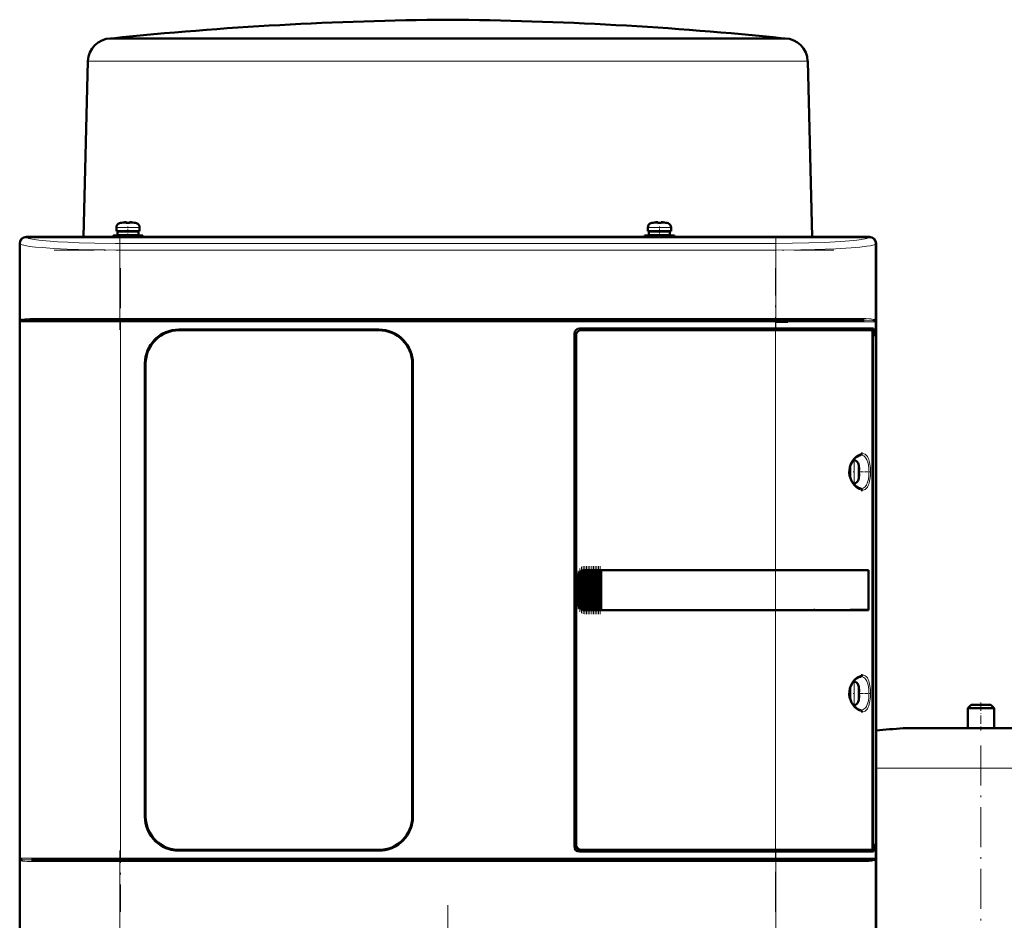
# Model space of a CAD drawing. Extents: x -1861 to 2179, y -1874 to 646.
# Tile 56 of 73: x -297 to -1, y 375 to 646. Entities that reach past the tile are written whole.
import ezdxf

# ---------------------------------------------------------------- set-up
doc = ezdxf.new("R2010")
doc.units = 0
doc.linetypes.add('DASHDOT', pattern=[18.5, 12, -3, 0.5, -3])

msp = doc.modelspace()

# ---------------------------------------------------------------- linework, layer by layer
at = {"color": 7, "lineweight": 50}
for p, q in [((-269.44, 640.15), (-269.65, 640.14)), ((-269.19, 640.17), (-269.44, 640.15)), ((-269.19, 640.17), (-168.44, 640.17)), ((-269.19, 640.14), (-250.8, 640.14)), ((-250.8, 640.14), (-243.16, 640.14)), ((-243.16, 640.14), (-180, 640.14)), ((-168.44, 640.17), (-120.14, 640.17)), ((-156.89, 640.14), (-86.08, 640.14)), ((-120.14, 640.17), (-67.7, 640.17)), ((-86.08, 640.14), (-80.82, 640.14)), ((-80.82, 640.14), (-67.69, 640.14)), ((-67.7, 640.17), (-67.45, 640.15)), ((-67.45, 640.15), (-67.24, 640.14)), ((-276.44, 633.33), (-277.82, 580.55)), ((-60.45, 633.33), (-59.07, 580.55)), ((-267.93, 582.28), (-267.93, 583.41)), ((-267.93, 582.28), (-264.43, 582.28)), ((-264.43, 582.18), (-267.58, 582.18)), ((-267.58, 582.18), (-267.58, 581.08)), ((-266.43, 582.18), (-266.43, 582.28)), ((-266.35, 584.8), (-266.36, 584.82)), ((-265.37, 584.96), (-265.2, 584.98)), ((-264.93, 584.96), (-264.93, 584.8)), ((-260.93, 582.28), (-264.43, 582.28)), ((-264.43, 582.18), (-261.28, 582.18)), ((-263.93, 584.96), (-263.93, 584.8)), ((-262.5, 584.82), (-262.51, 584.8)), ((-262.43, 582.18), (-262.43, 582.28)), ((-261.28, 582.18), (-261.28, 581.08)), ((-260.93, 583.41), (-260.93, 582.28)), ((-108.43, 583.41), (-108.43, 582.28)), ((-108.43, 582.28), (-104.93, 582.28)), ((-108.08, 582.18), (-104.93, 582.18)), ((-108.08, 581.08), (-108.08, 582.18)), ((-106.93, 582.28), (-106.93, 582.18)), ((-106.86, 584.82), (-106.85, 584.8)), ((-105.43, 584.96), (-105.43, 584.8)), ((-104.93, 582.28), (-101.43, 582.28)), ((-101.78, 582.18), (-104.93, 582.18)), ((-104.43, 584.96), (-104.43, 584.8)), ((-103.01, 584.8), (-103, 584.82)), ((-102.93, 582.28), (-102.93, 582.18)), ((-101.78, 581.08), (-101.78, 582.18)), ((-101.43, 582.28), (-101.43, 583.41)), ((-294.93, 580.55), (-289.14, 580.55)), ((-41.96, 580.52), (-294.91, 580.52)), ((-289.14, 580.55), (-289.13, 580.52)), ((-289.14, 580.54), (-284.73, 580.54)), ((-284.74, 580.52), (-284.73, 580.55)), ((-284.73, 580.55), (-165.14, 580.55)), ((-264.43, 580.98), (-268.93, 580.98)), ((-268.93, 580.55), (-268.93, 580.98)), ((-264.43, 581.08), (-267.58, 581.08)), ((-266.43, 580.98), (-266.43, 581.08)), ((-264.43, 581.08), (-261.28, 581.08)), ((-264.43, 580.98), (-259.93, 580.98)), ((-262.43, 580.98), (-262.43, 581.08)), ((-259.93, 580.98), (-259.93, 580.55)), ((-165.14, 580.55), (-165.13, 580.52)), ((-165.14, 580.54), (-160.73, 580.54)), ((-160.74, 580.52), (-160.73, 580.55)), ((-160.73, 580.55), (-52.14, 580.55)), ((-109.43, 580.98), (-104.93, 580.98)), ((-109.43, 580.98), (-109.43, 580.55)), ((-104.93, 581.08), (-108.08, 581.08)), ((-106.93, 581.08), (-106.93, 580.98)), ((-101.78, 581.08), (-104.93, 581.08)), ((-100.43, 580.98), (-104.93, 580.98)), ((-102.93, 581.08), (-102.93, 580.98)), ((-100.43, 580.55), (-100.43, 580.98)), ((-52.14, 580.55), (-52.13, 580.52)), ((-52.14, 580.54), (-47.73, 580.54)), ((-47.74, 580.52), (-47.73, 580.55)), ((-47.73, 580.55), (-41.93, 580.55)), ((-296.93, 570.75), (-296.93, 578.55)), ((-296.91, 578.53), (-296.91, 370.57)), ((-39.96, 370.57), (-39.96, 578.53)), ((-39.93, 578.55), (-39.93, 570.75)), ((-296.93, 566.35), (-296.93, 570.75)), ((-296.91, 570.75), (-296.93, 570.75)), ((-39.93, 570.75), (-39.96, 570.75)), ((-39.94, 570.75), (-39.94, 566.35)), ((-296.93, 478.75), (-296.93, 566.35)), ((-296.93, 566.35), (-296.91, 566.35)), ((-39.96, 566.35), (-39.93, 566.35)), ((-39.93, 566.35), (-39.93, 478.75)), ((-266.72, 555.55), (-293.39, 555.55)), ((-70.15, 555.55), (-266.72, 555.55)), ((-50.05, 555.55), (-70.15, 555.55)), ((-43.47, 555.55), (-50.05, 555.55)), ((-40.38, 555.55), (-40.32, 555.53)), ((-249.13, 552.75), (-189.13, 552.75)), ((-128.93, 553.05), (-70.15, 553.05)), ((-40.66, 553.05), (-70.15, 553.05)), ((-69.97, 555.05), (-66.43, 555.05)), ((-40.96, 553.05), (-40.96, 552.55)), ((-40.66, 550.75), (-40.66, 553.05)), ((-40.27, 555.27), (-40.32, 555.3)), ((-40.27, 555.26), (-40.31, 555.29)), ((-189.13, 552.55), (-249.13, 552.55)), ((-130.43, 397.55), (-130.43, 551.55)), ((-129.93, 551.05), (-129.93, 398.05)), ((-70.15, 552.55), (-128.44, 552.55)), ((-70.15, 552.55), (-41.22, 552.55)), ((-40.96, 552.55), (-41.21, 552.55)), ((-40.96, 552.55), (-41.14, 552.5)), ((-40.98, 397.52), (-40.98, 551.58)), ((-40.98, 550.75), (-40.66, 550.75)), ((-40.98, 550.71), (-40.86, 550.71)), ((-40.66, 550.75), (-40.86, 550.71)), ((-40.86, 550.71), (-40.86, 398.38)), ((-259.33, 406.55), (-259.33, 542.55)), ((-259.13, 542.55), (-259.13, 406.55)), ((-179.13, 406.55), (-179.13, 542.55)), ((-178.93, 542.55), (-178.93, 406.55)), ((-47.77, 510.05), (-47.77, 511.51)), ((-47.67, 510.05), (-47.67, 511.84)), ((-46.75, 513.55), (-46.54, 513.55)), ((-45.14, 511.97), (-45.12, 511.98)), ((-47.77, 510.05), (-47.77, 508.59)), ((-47.67, 510.05), (-47.67, 508.26)), ((-44.99, 510.55), (-45.14, 510.55)), ((-44.99, 509.55), (-45.14, 509.55)), ((-46.54, 506.55), (-46.75, 506.55)), ((-45.12, 508.12), (-45.14, 508.13)), ((-296.93, 474.35), (-296.93, 478.75)), ((-296.91, 478.75), (-296.93, 478.75)), ((-129.06, 469.46), (-129.06, 479.64)), ((-128.92, 479.81), (-128.77, 479.98)), ((-128.55, 468.92), (-128.55, 480.17)), ((-128.41, 480.25), (-128.26, 480.34)), ((-128.04, 468.66), (-128.04, 480.44)), ((-127.9, 480.48), (-127.75, 480.51)), ((-127.53, 480.54), (-127.39, 480.55)), ((-127.53, 468.55), (-127.53, 480.54)), ((-127.36, 480.55), (-127.43, 480.55)), ((-127.36, 480.55), (-127.39, 480.55)), ((-127.36, 480.55), (-127.24, 480.55)), ((-127.02, 480.55), (-127.24, 480.55)), ((-127.02, 468.55), (-127.02, 480.55)), ((-126.88, 480.55), (-127.02, 480.55)), ((-126.88, 480.55), (-126.81, 480.55)), ((-126.81, 480.55), (-126.73, 480.55)), ((-126.51, 480.55), (-126.73, 480.55)), ((-126.51, 468.55), (-126.51, 480.55)), ((-126.37, 480.55), (-126.51, 480.55)), ((-126.37, 480.55), (-126.3, 480.55)), ((-126.3, 480.55), (-126.22, 480.55)), ((-126, 480.55), (-126.22, 480.55)), ((-126, 468.55), (-126, 480.55)), ((-125.86, 480.55), (-126, 480.55)), ((-125.86, 480.55), (-125.79, 480.55)), ((-125.79, 480.55), (-125.71, 480.55)), ((-125.49, 480.55), (-125.71, 480.55)), ((-125.49, 468.55), (-125.49, 480.55)), ((-125.35, 480.55), (-125.49, 480.55)), ((-125.35, 480.55), (-125.28, 480.55)), ((-125.28, 480.55), (-125.2, 480.55)), ((-124.98, 480.55), (-125.2, 480.55)), ((-124.98, 468.55), (-124.98, 480.55)), ((-124.84, 480.55), (-124.98, 480.55)), ((-124.84, 480.55), (-124.77, 480.55)), ((-124.77, 480.55), (-124.69, 480.55)), ((-124.47, 480.55), (-124.69, 480.55)), ((-124.47, 468.55), (-124.47, 480.55)), ((-124.33, 480.55), (-124.47, 480.55)), ((-124.33, 480.55), (-124.26, 480.55)), ((-124.26, 480.55), (-124.18, 480.55)), ((-123.96, 480.55), (-124.18, 480.55)), ((-123.96, 468.55), (-123.96, 480.55)), ((-123.82, 480.55), (-123.96, 480.55)), ((-123.82, 480.55), (-123.75, 480.55)), ((-123.75, 480.55), (-123.67, 480.55)), ((-123.45, 480.55), (-123.67, 480.55)), ((-123.45, 468.55), (-123.45, 480.55)), ((-123.31, 480.55), (-123.45, 480.55)), ((-123.31, 480.55), (-123.24, 480.55)), ((-123.24, 480.55), (-123.16, 480.55)), ((-122.94, 480.55), (-123.16, 480.55)), ((-122.94, 468.55), (-122.94, 480.55)), ((-122.81, 480.55), (-122.94, 480.55)), ((-122.81, 480.55), (-122.73, 480.55)), ((-122.73, 480.55), (-122.65, 480.55)), ((-122.48, 480.55), (-122.65, 480.55)), ((-122.48, 480.55), (-122.48, 468.55)), ((-122.43, 480.55), (-122.48, 480.55)), ((-122.43, 480.55), (-70.15, 480.55)), ((-122.41, 480.52), (-122.43, 480.55)), ((-122.41, 480.52), (-70.15, 480.52)), ((-122.41, 468.57), (-122.41, 480.52)), ((-122.41, 480.52), (-70.15, 480.52)), ((-42.17, 480.55), (-70.15, 480.55)), ((-68.39, 480.52), (-70.1, 480.52)), ((-67.47, 480.52), (-68.06, 480.52)), ((-67.4, 480.52), (-67.47, 480.52)), ((-64.41, 480.52), (-64.49, 480.52)), ((-58.63, 480.52), (-64.41, 480.52)), ((-42.17, 480.55), (-42.47, 480.48)), ((-42.21, 468.62), (-42.21, 480.48)), ((-42.17, 480.55), (-42.17, 468.55)), ((-39.93, 478.75), (-39.96, 478.75)), ((-39.94, 478.75), (-39.94, 474.35)), ((-129.43, 470.55), (-129.43, 478.55)), ((-296.93, 382.75), (-296.93, 474.35)), ((-296.93, 474.35), (-296.91, 474.35)), ((-39.96, 474.35), (-39.93, 474.35)), ((-39.93, 474.35), (-39.93, 382.75)), ((-128.77, 469.12), (-128.92, 469.29)), ((-128.26, 468.76), (-128.41, 468.84)), ((-127.75, 468.59), (-127.9, 468.62)), ((-127.39, 468.55), (-127.53, 468.55)), ((-127.36, 468.55), (-127.43, 468.55)), ((-127.39, 468.55), (-127.36, 468.55)), ((-127.36, 468.55), (-127.24, 468.55)), ((-127.02, 468.55), (-127.24, 468.55)), ((-126.88, 468.55), (-127.02, 468.55)), ((-126.88, 468.55), (-126.81, 468.55)), ((-126.81, 468.55), (-126.73, 468.55)), ((-126.51, 468.55), (-126.73, 468.55)), ((-126.37, 468.55), (-126.51, 468.55)), ((-126.37, 468.55), (-126.3, 468.55)), ((-126.3, 468.55), (-126.22, 468.55)), ((-126, 468.55), (-126.22, 468.55)), ((-125.86, 468.55), (-126, 468.55)), ((-125.86, 468.55), (-125.79, 468.55)), ((-125.79, 468.55), (-125.71, 468.55)), ((-125.49, 468.55), (-125.71, 468.55)), ((-125.35, 468.55), (-125.49, 468.55)), ((-125.35, 468.55), (-125.28, 468.55)), ((-125.28, 468.55), (-125.2, 468.55)), ((-124.98, 468.55), (-125.2, 468.55)), ((-124.84, 468.55), (-124.98, 468.55)), ((-124.84, 468.55), (-124.77, 468.55)), ((-124.77, 468.55), (-124.69, 468.55)), ((-124.47, 468.55), (-124.69, 468.55)), ((-124.33, 468.55), (-124.47, 468.55)), ((-124.33, 468.55), (-124.26, 468.55)), ((-124.26, 468.55), (-124.18, 468.55)), ((-123.96, 468.55), (-124.18, 468.55)), ((-123.82, 468.55), (-123.96, 468.55)), ((-123.82, 468.55), (-123.75, 468.55)), ((-123.75, 468.55), (-123.67, 468.55)), ((-123.45, 468.55), (-123.67, 468.55)), ((-123.31, 468.55), (-123.45, 468.55)), ((-123.31, 468.55), (-123.24, 468.55)), ((-123.24, 468.55), (-123.16, 468.55)), ((-122.94, 468.55), (-123.16, 468.55)), ((-122.81, 468.55), (-122.94, 468.55)), ((-122.81, 468.55), (-122.73, 468.55)), ((-122.73, 468.55), (-122.65, 468.55)), ((-122.48, 468.55), (-122.65, 468.55)), ((-122.48, 468.55), (-122.43, 468.55)), ((-122.43, 468.55), (-122.41, 468.57)), ((-70.15, 468.55), (-122.43, 468.55)), ((-122.41, 468.57), (-70.15, 468.57)), ((-42.17, 468.55), (-70.15, 468.55)), ((-67.64, 468.57), (-67.47, 468.57)), ((-64.71, 468.57), (-64.41, 468.57)), ((-64.41, 468.57), (-63.68, 468.57)), ((-61.52, 468.57), (-58.63, 468.58)), ((-58.63, 468.58), (-58.31, 468.58)), ((-42.17, 468.55), (-42.47, 468.61)), ((-46.75, 447.05), (-46.54, 447.05)), ((-47.77, 443.55), (-47.77, 445.01)), ((-47.77, 443.55), (-47.77, 442.09)), ((-47.67, 445.34), (-47.67, 443.55)), ((-47.67, 441.76), (-47.67, 443.55)), ((-45.14, 445.47), (-45.12, 445.48)), ((-44.99, 444.05), (-45.14, 444.05)), ((-44.99, 443.05), (-45.14, 443.05)), ((-45.12, 441.62), (-45.14, 441.63)), ((-46.54, 440.05), (-46.75, 440.05)), ((-11.43, 440.1), (-12.43, 439.1)), ((-12.43, 439.1), (-4.43, 439.1)), ((-12.43, 439.1), (-12.43, 433.1)), ((-11.43, 440.1), (-5.43, 440.1)), ((-4.43, 439.1), (-5.43, 440.1)), ((-4.43, 433.1), (-4.43, 439.1)), ((-31.43, 433.1), (-8.43, 433.1)), ((-12.43, 433.1), (-31.43, 433.1)), ((-8.43, 433.1), (14.57, 433.1)), ((14.57, 433.1), (-4.43, 433.1)), ((-249.13, 396.55), (-189.13, 396.55)), ((-189.13, 396.35), (-249.13, 396.35)), ((-70.15, 396.05), (-128.93, 396.05)), ((-128.44, 396.55), (-70.15, 396.55)), ((-41.22, 396.55), (-70.15, 396.55)), ((-70.15, 396.05), (-40.66, 396.05)), ((-41.21, 396.55), (-40.96, 396.55)), ((-41.14, 396.59), (-40.96, 396.55)), ((-40.98, 398.38), (-40.86, 398.38)), ((-40.66, 398.35), (-40.98, 398.35)), ((-40.96, 396.55), (-40.96, 396.05)), ((-40.86, 398.38), (-40.66, 398.35)), ((-40.66, 396.05), (-40.66, 398.35)), ((-296.52, 393.57), (-296.55, 393.61)), ((-296.49, 393.55), (-296.52, 393.57)), ((-293.4, 393.55), (-286.82, 393.55)), ((-276.3, 393.55), (-287.67, 393.55)), ((-286.82, 393.55), (-266.72, 393.55)), ((-266.72, 393.55), (-70.15, 393.55)), ((-70.15, 393.55), (-43.48, 393.55)), ((-40.35, 393.58), (-40.38, 393.55)), ((-40.32, 393.57), (-40.38, 393.55)), ((-40.38, 393.55), (-40.38, 393.54)), ((-40.34, 393.58), (-40.35, 393.58)), ((-40.32, 393.61), (-40.34, 393.58)), ((-40.32, 393.8), (-40.27, 393.83)), ((-40.31, 393.8), (-40.27, 393.83)), ((-296.93, 378.35), (-296.93, 382.75)), ((-296.91, 382.75), (-296.93, 382.75)), ((-39.93, 382.75), (-39.96, 382.75)), ((-39.94, 382.75), (-39.94, 378.35)), ((-296.93, 370.55), (-296.93, 378.35)), ((-296.93, 378.35), (-296.91, 378.35)), ((-39.96, 378.35), (-39.93, 378.35)), ((-39.93, 378.35), (-39.93, 370.55))]:
    msp.add_line(p, q, dxfattribs=at)
at = {"color": 7, "lineweight": 18}
for p, q in [((-269.19, 640.14), (-269.65, 640.14)), ((-158.61, 640.15), (-269.44, 640.15)), ((-120.02, 640.15), (-158.61, 640.15)), ((-156.89, 640.14), (-158.57, 640.14)), ((-67.45, 640.15), (-120.02, 640.15)), ((-67.24, 640.14), (-67.69, 640.14)), ((-276.19, 633.32), (-255.75, 633.32)), ((-255.75, 633.32), (-180.3, 633.32)), ((-156.59, 633.32), (-81.13, 633.32)), ((-81.13, 633.32), (-60.7, 633.32)), ((-264.46, 583.41), (-267.93, 583.41)), ((-267, 584.65), (-264.45, 584.65)), ((-264.46, 583.41), (-264.43, 583.41)), ((-264.45, 584.65), (-264.43, 584.65)), ((-264.43, 584.65), (-261.86, 584.65)), ((-264.43, 583.41), (-260.93, 583.41)), ((-104.93, 583.41), (-108.43, 583.41)), ((-104.93, 584.65), (-107.5, 584.65)), ((-104.91, 584.65), (-104.93, 584.65)), ((-104.9, 583.41), (-104.93, 583.41)), ((-102.36, 584.65), (-104.91, 584.65)), ((-101.43, 583.41), (-104.9, 583.41)), ((-294.91, 580.52), (-294.83, 580.44)), ((-42.04, 580.44), (-41.96, 580.52)), ((-296.82, 578.44), (-296.91, 578.53)), ((-296.82, 578.44), (-296.82, 555.05)), ((-69.97, 578.62), (-266.9, 578.62)), ((-266.9, 576.62), (-266.9, 578.62)), ((-266.9, 556.05), (-266.9, 576.62)), ((-69.97, 576.62), (-266.9, 576.62)), ((-69.97, 578.62), (-69.97, 576.62)), ((-69.97, 576.62), (-69.97, 556.05)), ((-39.96, 578.53), (-40.05, 578.44)), ((-40.05, 555.05), (-40.05, 578.44)), ((-266.9, 556.05), (-292.96, 556.05)), ((-266.9, 556.05), (-69.97, 556.05)), ((-266.9, 556.05), (-266.9, 555.55)), ((-266.72, 555.55), (-266.72, 555.05)), ((-70.15, 555.55), (-70.15, 555.05)), ((-49.53, 556.05), (-69.97, 556.05)), ((-69.97, 555.55), (-69.97, 556.05)), ((-43.91, 556.05), (-49.53, 556.05)), ((-296.82, 555.05), (-296.65, 555.05)), ((-296.65, 394.05), (-296.65, 555.05)), ((-296.65, 555.05), (-266.72, 555.05)), ((-296.55, 555.3), (-296.6, 555.27)), ((-70.15, 555.05), (-266.72, 555.05)), ((-266.72, 555.05), (-266.72, 394.05)), ((-70.15, 553.05), (-70.15, 555.05)), ((-70.15, 555.05), (-49.71, 555.05)), ((-70.15, 552.55), (-70.15, 553.05)), ((-49.71, 555.05), (-40.22, 555.05)), ((-40.05, 555.05), (-40.22, 555.05)), ((-40.22, 394.05), (-40.22, 555.05)), ((-184.93, 551.83), (-184.93, 551.84)), ((-70.15, 480.55), (-70.15, 552.55)), ((-46.54, 513.55), (-46.54, 510.08)), ((-45.29, 512.62), (-45.29, 510.07)), ((-46.54, 510.08), (-46.54, 510.05)), ((-46.54, 506.55), (-46.54, 510.05)), ((-45.29, 510.07), (-45.29, 510.05)), ((-45.29, 510.05), (-45.29, 507.48)), ((-129.21, 469.75), (-129.21, 479.34)), ((-128.92, 479.81), (-128.92, 469.29)), ((-128.77, 469.12), (-128.77, 479.98)), ((-128.41, 468.84), (-128.41, 480.25)), ((-128.26, 480.34), (-128.26, 468.76)), ((-127.9, 468.62), (-127.9, 480.48)), ((-127.75, 480.51), (-127.75, 468.59)), ((-127.39, 480.55), (-127.39, 468.55)), ((-127.24, 468.55), (-127.24, 480.55)), ((-126.88, 480.55), (-126.88, 468.55)), ((-126.73, 480.55), (-126.73, 468.55)), ((-126.37, 480.55), (-126.37, 468.55)), ((-126.22, 480.55), (-126.22, 468.55)), ((-125.86, 480.55), (-125.86, 468.55)), ((-125.71, 480.55), (-125.71, 468.55)), ((-125.35, 480.55), (-125.35, 468.55)), ((-125.2, 468.55), (-125.2, 480.55)), ((-124.84, 480.55), (-124.84, 468.55)), ((-124.69, 480.55), (-124.69, 468.55)), ((-124.33, 480.55), (-124.33, 468.55)), ((-124.18, 480.55), (-124.18, 468.55)), ((-123.82, 480.55), (-123.82, 468.55)), ((-123.67, 468.55), (-123.67, 480.55)), ((-123.31, 480.55), (-123.31, 468.55)), ((-123.16, 480.55), (-123.16, 468.55)), ((-122.81, 468.55), (-122.81, 480.55)), ((-122.65, 480.55), (-122.65, 468.55)), ((-70.15, 480.52), (-70.15, 480.55)), ((-70.15, 480.52), (-70.15, 468.57)), ((-129.43, 478.55), (-129.38, 478.55)), ((-129.38, 478.55), (-129.38, 470.55)), ((-129.38, 470.55), (-129.43, 470.55)), ((-70.15, 468.55), (-70.15, 468.57)), ((-70.15, 396.55), (-70.15, 468.55)), ((-46.54, 447.05), (-46.54, 443.58)), ((-46.54, 443.58), (-46.54, 443.55)), ((-46.54, 440.05), (-46.54, 443.55)), ((-45.29, 446.12), (-45.29, 443.57)), ((-45.29, 443.57), (-45.29, 443.55)), ((-45.29, 443.55), (-45.29, 440.98)), ((-8.43, 433.08), (-31.8, 433.08)), ((14.93, 433.08), (-8.43, 433.08)), ((-8.43, 421.14), (-39.93, 421.14)), ((23.07, 421.14), (-8.43, 421.14)), ((-70.15, 396.05), (-70.15, 396.55)), ((-70.15, 394.05), (-70.15, 396.05)), ((-296.82, 394.05), (-296.82, 370.65)), ((-296.82, 394.05), (-296.65, 394.05)), ((-287.16, 394.05), (-296.65, 394.05)), ((-296.61, 393.86), (-296.6, 393.83)), ((-292.96, 393.05), (-287.33, 393.05)), ((-287.33, 393.05), (-266.9, 393.05)), ((-266.72, 394.05), (-287.16, 394.05)), ((-266.9, 393.05), (-266.9, 393.55)), ((-266.9, 372.48), (-266.9, 393.05)), ((-69.97, 393.05), (-266.9, 393.05)), ((-266.72, 394.05), (-70.15, 394.05)), ((-266.72, 393.55), (-266.72, 394.05)), ((-40.22, 394.05), (-70.15, 394.05)), ((-70.15, 394.05), (-70.15, 393.55)), ((-69.97, 393.05), (-69.97, 393.55)), ((-69.97, 393.05), (-43.91, 393.05)), ((-69.97, 393.05), (-69.97, 372.48)), ((-40.22, 394.05), (-40.05, 394.05)), ((-40.05, 370.65), (-40.05, 394.05))]:
    msp.add_line(p, q, dxfattribs=at)
at = {"color": 7, "linetype": 'DASHDOT', "lineweight": 18, "ltscale": 0.000839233}
msp.add_line((-168.44, 640.17), (-168.44, 640.14), dxfattribs=at)
at = {"color": 7, "linetype": 'DASHDOT', "lineweight": 18, "ltscale": 0.000942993}
msp.add_line((-265.43, 584.95), (-265.43, 584.99), dxfattribs=at)
at = {"color": 7, "linetype": 'DASHDOT', "lineweight": 18, "ltscale": 0.085722}
msp.add_line((-264.43, 580.26), (-264.43, 583.69), dxfattribs=at)
at = {"color": 7, "linetype": 'DASHDOT', "lineweight": 18, "ltscale": 0.000744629}
msp.add_line((-263.43, 584.95), (-263.43, 584.98), dxfattribs=at)
at = {"color": 7, "linetype": 'DASHDOT', "lineweight": 18, "ltscale": 0.000761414}
msp.add_line((-105.93, 584.98), (-105.93, 584.95), dxfattribs=at)
at = {"color": 7, "linetype": 'DASHDOT', "lineweight": 18, "ltscale": 0.072885}
msp.add_line((-104.93, 580.73), (-104.93, 583.65), dxfattribs=at)
at = {"color": 7, "linetype": 'DASHDOT', "lineweight": 18, "ltscale": 0.000958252}
msp.add_line((-103.93, 584.99), (-103.93, 584.95), dxfattribs=at)
at = {"color": 7, "linetype": 'DASHDOT', "lineweight": 18}
for p, q in [((-266.9, 580.78), (-266.9, 552.71)), ((-69.97, 580.78), (-69.97, 552.71)), ((-286.59, 576.62), (-50.28, 576.62)), ((-266.72, 571.15), (-266.72, 377.95)), ((-70.15, 377.95), (-70.15, 571.15)), ((-50.28, 556.05), (-286.59, 556.05)), ((-50.49, 555.05), (-286.38, 555.05)), ((-8.43, 427.86), (-8.43, 347.22)), ((-266.9, 396.39), (-266.9, 368.31)), ((-69.97, 396.39), (-69.97, 368.32)), ((-286.59, 393.05), (-50.28, 393.05)), ((-286.38, 394.05), (-50.49, 394.05)), ((-168.44, 379.95), (-168.44, 243.15))]:
    msp.add_line(p, q, dxfattribs=at)
at = {"color": 7, "linetype": 'DASHDOT', "lineweight": 18, "ltscale": 0.000366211}
msp.add_line((-184.93, 551.83), (-184.93, 551.84), dxfattribs=at)
at = {"color": 7, "linetype": 'DASHDOT', "lineweight": 18, "ltscale": 0.008935}
for p, q in [((-47.99, 510.05), (-47.64, 510.05)), ((-47.99, 443.55), (-47.64, 443.55))]:
    msp.add_line(p, q, dxfattribs=at)
at = {"color": 7, "linetype": 'DASHDOT', "lineweight": 18, "ltscale": 0.006442}
for p, q in [((-46.51, 510.05), (-46.77, 510.05)), ((-46.51, 443.55), (-46.77, 443.55))]:
    msp.add_line(p, q, dxfattribs=at)
at = {"color": 7, "linetype": 'DASHDOT', "lineweight": 18, "ltscale": 0.00094223}
for p, q in [((-44.99, 511.05), (-44.95, 511.05)), ((-44.99, 444.55), (-44.95, 444.55))]:
    msp.add_line(p, q, dxfattribs=at)
at = {"color": 7, "linetype": 'DASHDOT', "lineweight": 18, "ltscale": 0.000793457}
for p, q in [((-44.99, 509.05), (-44.96, 509.05)), ((-44.99, 442.55), (-44.96, 442.55))]:
    msp.add_line(p, q, dxfattribs=at)
at = {"color": 7, "linetype": 'DASHDOT', "lineweight": 18, "ltscale": 0.072147}
for p, q in [((-44.7, 510.05), (-41.81, 510.05)), ((-44.7, 443.55), (-41.81, 443.55))]:
    msp.add_line(p, q, dxfattribs=at)
at = {"color": 7, "linetype": 'DASHDOT', "lineweight": 18, "ltscale": 0.357764}
msp.add_line((-127.82, 467.39), (-127.82, 481.7), dxfattribs=at)
at = {"color": 7, "linetype": 'DASHDOT', "lineweight": 18, "ltscale": 0.359999}
for p, q in [((-127.31, 467.35), (-127.31, 481.75)), ((-126.8, 467.35), (-126.8, 481.75)), ((-126.29, 467.35), (-126.29, 481.75)), ((-125.78, 467.35), (-125.78, 481.75)), ((-125.27, 467.35), (-125.27, 481.75)), ((-124.76, 467.35), (-124.76, 481.75)), ((-124.25, 467.35), (-124.25, 481.75)), ((-123.74, 467.35), (-123.74, 481.75)), ((-123.23, 467.35), (-123.23, 481.75)), ((-122.73, 467.35), (-122.73, 481.75))]:
    msp.add_line(p, q, dxfattribs=at)
at = {"color": 7, "linetype": 'DASHDOT', "lineweight": 18, "ltscale": 0.287631}
msp.add_line((-129.28, 468.8), (-129.28, 480.3), dxfattribs=at)
at = {"color": 7, "linetype": 'DASHDOT', "lineweight": 18, "ltscale": 0.325664}
msp.add_line((-128.84, 468.03), (-128.84, 481.06), dxfattribs=at)
at = {"color": 7, "linetype": 'DASHDOT', "lineweight": 18, "ltscale": 0.347389}
msp.add_line((-128.33, 467.6), (-128.33, 481.5), dxfattribs=at)
at = {"color": 7, "linetype": 'DASHDOT', "lineweight": 18, "ltscale": 0.210416}
msp.add_line((-8.43, 440.8), (-8.43, 432.38), dxfattribs=at)
at = {"color": 7, "lineweight": 18}
for points in [[(-156.59, 633.32), (-168.44, 633.33), (-180.3, 633.32)], [(-294.83, 580.44), (-294.54, 580.26), (-294.18, 580.13), (-293.68, 580), (-292.6, 579.8), (-291.15, 579.59), (-289.02, 579.37), (-285.49, 579.11), (-282.45, 578.95), (-279.13, 578.81), (-274.37, 578.69), (-268.14, 578.62), (-266.9, 578.62)], [(-69.97, 578.62), (-64.97, 578.65), (-60.08, 578.74), (-55.51, 578.9), (-50.45, 579.17), (-47.85, 579.37), (-45.72, 579.59), (-44.26, 579.8), (-43.18, 580), (-42.68, 580.13), (-42.33, 580.26), (-42.04, 580.44)], [(-266.9, 576.62), (-271.39, 576.64), (-275.81, 576.71), (-282.68, 576.91), (-286.68, 577.11), (-290.23, 577.35), (-292.24, 577.53), (-293.95, 577.73), (-294.94, 577.88), (-295.74, 578.04), (-296.24, 578.17), (-296.6, 578.31), (-296.82, 578.44)], [(-40.05, 578.44), (-40.22, 578.33), (-40.48, 578.22), (-40.85, 578.11), (-41.66, 577.93), (-42.71, 577.76), (-44.82, 577.51), (-47.39, 577.29), (-52.05, 577.01), (-58.32, 576.77), (-62.52, 576.68), (-69.97, 576.62)], [(-295.38, 555.93), (-294.69, 556), (-293.88, 556.04), (-292.96, 556.05)], [(-43.91, 556.05), (-42.99, 556.04), (-42.18, 556), (-41.48, 555.93)], [(-40.32, 555.3), (-40.53, 555.38), (-40.71, 555.42), (-41.14, 555.48), (-42.55, 555.54), (-43.47, 555.55)], [(-46.48, 505.91), (-46.93, 506.47), (-47.3, 507.06), (-47.51, 507.47), (-47.84, 508.31), (-48.03, 509.18), (-48.1, 510.05), (-48.03, 510.93), (-47.9, 511.58), (-47.69, 512.22), (-47.29, 513.05), (-47.05, 513.45), (-46.48, 514.19)], [(-46.48, 514.19), (-45.93, 514.72), (-45.3, 515.16), (-44.73, 515.42), (-44.38, 515.52)], [(-44.46, 515.05), (-44.02, 514.99), (-43.62, 514.83), (-43.27, 514.57), (-42.95, 514.19), (-42.67, 513.7)], [(-44.02, 515.55), (-43.61, 515.5), (-43.22, 515.34), (-42.86, 515.07), (-42.54, 514.69), (-42.26, 514.18)], [(-42.26, 514.18), (-42.1, 513.77), (-41.96, 513.33), (-41.75, 512.35), (-41.62, 511.22), (-41.58, 510.05)], [(-42.67, 513.7), (-42.39, 512.92), (-42.2, 512.02), (-42.09, 511.09), (-42.05, 510.05)], [(-42.05, 510.05), (-42.12, 508.72), (-42.23, 507.88), (-42.39, 507.2), (-42.56, 506.68), (-42.67, 506.4)], [(-41.58, 510.05), (-41.62, 508.87), (-41.75, 507.74), (-41.96, 506.77), (-42.09, 506.32), (-42.26, 505.92)], [(-44.38, 504.58), (-44.97, 504.77), (-45.52, 505.07), (-45.93, 505.38), (-46.48, 505.91)], [(-42.67, 506.4), (-42.84, 506.08), (-43.02, 505.8), (-43.23, 505.57), (-43.45, 505.38), (-43.83, 505.17), (-44.24, 505.06), (-44.46, 505.05)], [(-42.26, 505.92), (-42.53, 505.42), (-42.86, 505.03), (-43.23, 504.75), (-43.52, 504.63), (-43.82, 504.56), (-44.02, 504.55)], [(-46.48, 439.41), (-46.93, 439.97), (-47.3, 440.56), (-47.51, 440.97), (-47.84, 441.81), (-48.03, 442.68), (-48.1, 443.55), (-48.03, 444.43), (-47.9, 445.08), (-47.69, 445.72), (-47.29, 446.55), (-47.05, 446.95), (-46.48, 447.69)], [(-46.48, 447.69), (-45.93, 448.22), (-45.3, 448.66), (-44.73, 448.92), (-44.38, 449.02)], [(-44.46, 448.55), (-44.02, 448.49), (-43.62, 448.33), (-43.27, 448.07), (-42.95, 447.69), (-42.67, 447.2)], [(-44.02, 449.05), (-43.61, 449), (-43.22, 448.84), (-42.86, 448.57), (-42.54, 448.19), (-42.26, 447.68)], [(-42.67, 447.2), (-42.39, 446.42), (-42.2, 445.52), (-42.09, 444.59), (-42.05, 443.55)], [(-42.26, 447.68), (-42.1, 447.27), (-41.96, 446.83), (-41.75, 445.85), (-41.62, 444.72), (-41.58, 443.55)], [(-42.05, 443.55), (-42.12, 442.22), (-42.23, 441.38), (-42.39, 440.7), (-42.56, 440.18), (-42.67, 439.9)], [(-41.58, 443.55), (-41.62, 442.37), (-41.75, 441.24), (-41.96, 440.27), (-42.09, 439.82), (-42.26, 439.42)], [(-44.38, 438.08), (-44.97, 438.27), (-45.52, 438.57), (-45.93, 438.88), (-46.48, 439.41)], [(-42.67, 439.9), (-42.84, 439.58), (-43.02, 439.3), (-43.23, 439.07), (-43.45, 438.88), (-43.83, 438.67), (-44.24, 438.56), (-44.46, 438.55)], [(-42.26, 439.42), (-42.53, 438.92), (-42.86, 438.53), (-43.23, 438.25), (-43.52, 438.13), (-43.82, 438.06), (-44.02, 438.05)], [(-296.55, 393.8), (-296.34, 393.71), (-296.16, 393.67), (-295.72, 393.62), (-294.31, 393.56), (-293.4, 393.55)], [(-292.96, 393.05), (-293.88, 393.06), (-294.69, 393.1), (-295.39, 393.17)], [(-41.49, 393.17), (-42.06, 393.11), (-42.76, 393.07), (-43.91, 393.05)]]:
    msp.add_lwpolyline(points, dxfattribs=at)
at = {"color": 7, "lineweight": 50}
for points in [[(-265.43, 584.96), (-265.1, 584.98), (-264.98, 584.98), (-264.95, 584.97), (-264.94, 584.96), (-264.93, 584.96), (-264.93, 584.96), (-264.93, 584.96)], [(-264.98, 584.98), (-264.94, 584.97), (-264.93, 584.96), (-264.93, 584.96), (-264.93, 584.96), (-264.93, 584.96)], [(-263.43, 584.96), (-263.62, 584.97), (-263.86, 584.98), (-263.91, 584.97), (-263.92, 584.96), (-263.93, 584.96), (-263.93, 584.96), (-263.93, 584.96)], [(-105.93, 584.96), (-105.74, 584.97), (-105.5, 584.98), (-105.45, 584.97), (-105.44, 584.96), (-105.43, 584.96), (-105.43, 584.96), (-105.43, 584.96)], [(-105.48, 584.97), (-105.45, 584.97), (-105.44, 584.96), (-105.43, 584.96), (-105.43, 584.96)], [(-103.93, 584.96), (-104.26, 584.98), (-104.38, 584.98), (-104.41, 584.97), (-104.42, 584.96), (-104.43, 584.96), (-104.43, 584.96), (-104.43, 584.96)], [(-293.39, 555.55), (-294.46, 555.54), (-295.34, 555.51), (-296.01, 555.44), (-296.41, 555.36), (-296.55, 555.3)], [(-259.33, 542.55), (-259.26, 543.72), (-259.06, 544.87), (-258.72, 545.99), (-258.27, 547.07), (-257.96, 547.64), (-257.63, 548.19), (-257.12, 548.89), (-256.56, 549.54), (-255.95, 550.14), (-255.02, 550.87), (-254.02, 551.49), (-252.96, 551.99), (-251.85, 552.37), (-250.95, 552.58), (-250.05, 552.71), (-249.13, 552.75)], [(-178.93, 542.55), (-179, 543.72), (-179.21, 544.87), (-179.55, 545.99), (-180, 547.07), (-180.31, 547.64), (-180.64, 548.19), (-181.15, 548.89), (-181.71, 549.54), (-182.32, 550.14), (-183.25, 550.87), (-184.25, 551.49), (-185.31, 551.99), (-186.42, 552.37), (-187.32, 552.58), (-188.22, 552.71), (-189.13, 552.75)], [(-40.98, 551.58), (-41, 552.02), (-41.07, 552.37), (-41.13, 552.49), (-41.16, 552.52), (-41.21, 552.55), (-41.22, 552.55)], [(-46.82, 513.46), (-46.26, 514.11), (-45.7, 514.58), (-45.15, 514.89), (-44.71, 515.03), (-44.46, 515.05)], [(-44.38, 515.52), (-44.13, 515.55), (-44.02, 515.55)], [(-46.82, 506.63), (-47.27, 507.35), (-47.64, 508.17), (-47.85, 508.93), (-47.96, 509.85), (-47.93, 510.65), (-47.77, 511.48), (-47.47, 512.33), (-47.01, 513.18), (-46.82, 513.46)], [(-44.99, 511.05), (-44.96, 510.72), (-44.97, 510.6), (-44.97, 510.56), (-44.98, 510.55), (-44.98, 510.55), (-44.98, 510.55), (-44.99, 510.55)], [(-44.96, 510.76), (-44.97, 510.58), (-44.97, 510.56), (-44.98, 510.55), (-44.98, 510.55), (-44.98, 510.55), (-44.99, 510.55)], [(-44.96, 509.33), (-44.96, 509.48), (-44.97, 509.53), (-44.98, 509.54), (-44.98, 509.55), (-44.98, 509.55), (-44.99, 509.55)], [(-44.99, 509.05), (-44.97, 509.24), (-44.96, 509.48), (-44.97, 509.53), (-44.98, 509.54), (-44.98, 509.55), (-44.98, 509.55), (-44.99, 509.55)], [(-44.46, 505.05), (-44.89, 505.12), (-45.37, 505.32), (-45.93, 505.69), (-46.48, 506.22), (-46.82, 506.63)], [(-44.02, 504.55), (-44.34, 504.57), (-44.38, 504.58)], [(-42.21, 480.48), (-46.8, 480.51), (-70.15, 480.52)], [(-70.15, 468.57), (-47.72, 468.59), (-42.21, 468.62)], [(-46.82, 440.13), (-47.27, 440.85), (-47.64, 441.67), (-47.85, 442.43), (-47.96, 443.35), (-47.93, 444.15), (-47.77, 444.98), (-47.47, 445.83), (-47.01, 446.68), (-46.82, 446.96)], [(-46.82, 446.96), (-46.26, 447.61), (-45.7, 448.08), (-45.15, 448.39), (-44.71, 448.53), (-44.46, 448.55)], [(-44.38, 449.02), (-44.13, 449.05), (-44.02, 449.05)], [(-44.99, 444.55), (-44.96, 444.22), (-44.97, 444.1), (-44.97, 444.06), (-44.98, 444.05), (-44.98, 444.05), (-44.98, 444.05), (-44.99, 444.05)], [(-44.96, 444.26), (-44.97, 444.08), (-44.97, 444.06), (-44.98, 444.05), (-44.98, 444.05), (-44.98, 444.05), (-44.99, 444.05)], [(-44.96, 442.83), (-44.96, 442.98), (-44.97, 443.03), (-44.98, 443.04), (-44.98, 443.05), (-44.98, 443.05), (-44.99, 443.05)], [(-44.99, 442.55), (-44.97, 442.74), (-44.96, 442.98), (-44.97, 443.03), (-44.98, 443.04), (-44.98, 443.05), (-44.98, 443.05), (-44.99, 443.05)], [(-44.46, 438.55), (-44.89, 438.62), (-45.37, 438.82), (-45.93, 439.19), (-46.48, 439.72), (-46.82, 440.13)], [(-44.02, 438.05), (-44.34, 438.07), (-44.38, 438.08)], [(-249.13, 396.35), (-250.3, 396.42), (-251.46, 396.62), (-252.58, 396.96), (-253.65, 397.42), (-254.22, 397.72), (-254.77, 398.06), (-255.47, 398.56), (-256.13, 399.12), (-256.73, 399.74), (-257.46, 400.66), (-258.08, 401.66), (-258.58, 402.72), (-258.96, 403.84), (-259.17, 404.73), (-259.29, 405.63), (-259.33, 406.55)], [(-178.93, 406.55), (-179, 405.38), (-179.21, 404.23), (-179.55, 403.11), (-180, 402.03), (-180.31, 401.46), (-180.64, 400.91), (-181.15, 400.21), (-181.71, 399.56), (-182.32, 398.96), (-183.25, 398.23), (-184.25, 397.61), (-185.31, 397.1), (-186.42, 396.72), (-187.32, 396.52), (-188.22, 396.39), (-189.13, 396.35)], [(-41.22, 396.55), (-41.18, 396.56), (-41.15, 396.59), (-41.09, 396.67), (-41.01, 396.98), (-40.98, 397.52)], [(-43.48, 393.55), (-42.41, 393.56), (-41.53, 393.59), (-40.86, 393.65), (-40.46, 393.74), (-40.32, 393.8)]]:
    msp.add_lwpolyline(points, dxfattribs=at)
for centre, radius, start, end in [((-160.27, -410.08), 1055.88, 90.44367, 95.92084), ((-176.62, -410.08), 1055.88, 84.07916, 89.55633), ((-269.44, 633.15), 7, 91.6966, 178.5003), ((-67.45, 633.15), 7, 1.4997, 88.3034), ((-266.63, 583.41), 1.3, 106.6015, 180), ((-264.43, 576.03), 9, 102.3778, 106.6015), ((-264.43, 576.03), 8.99, 96.3893, 102.3497), ((-264.43, 576.03), 8.99, 96.3893, 102.3497), ((-264.43, 574.91), 9.9, 87.106, 92.8938), ((-264.43, 574.92), 9.9, 87.1058, 92.8956), ((-263.87, 581.18), 3.8, 83.4188, 87.715), ((-264.43, 576.02), 8.99, 77.6508, 83.6103), ((-264.43, 576.03), 8.99, 77.6503, 83.6107), ((-264.43, 576.03), 9, 73.3984, 77.6222), ((-262.23, 583.41), 1.3, 0, 73.3984), ((-107.13, 583.41), 1.3, 106.6015, 180), ((-104.93, 576.03), 9, 102.3778, 106.6015), ((-104.93, 576.03), 8.99, 96.3893, 102.3497), ((-104.93, 576.02), 8.99, 96.3897, 102.3492), ((-105.49, 581.18), 3.8, 92.2845, 96.5812), ((-104.93, 574.92), 9.9, 87.1058, 92.8956), ((-104.93, 574.91), 9.9, 87.106, 92.8938), ((-104.39, 580.94), 4.04, 83.5189, 86.8257), ((-104.93, 576.03), 8.99, 77.6503, 83.6107), ((-104.93, 576.03), 8.99, 77.6503, 83.6107), ((-104.93, 576.03), 9, 73.3984, 77.6222), ((-102.73, 583.41), 1.3, 0, 73.3984), ((-294.93, 578.55), 2, 90.0019, 179.9981), ((-296.98, 555.54), 0.492, 330.2782, 0.6469), ((-295.78, 554.69), 1.12, 108.2603, 129.6068), ((-41.1, 554.67), 1.14, 50.524, 71.3952), ((-40.5, 555.37), 0.22, 34.3264, 55.7856), ((-39.89, 555.54), 0.49, 178.9383, 209.4129), ((-39.89, 555.54), 0.491, 178.4725, 210.1378), ((-249.13, 542.55), 10.2, 89.9997, 180.0003), ((-189.13, 542.55), 10.2, 359.9997, 90.0003), ((-128.93, 551.55), 1.5, 90, 180), ((-39.83, 555.48), 0.489, 174.524, 206.2763), ((-39.83, 555.48), 0.485, 178.4725, 205.4495), ((-249.13, 542.55), 10, 90, 180), ((-189.13, 542.55), 10, 0, 90), ((-46.54, 512.25), 1.3, 16.6015, 90), ((-53.92, 510.05), 9, 12.3778, 16.6016), ((-53.92, 510.05), 8.99, 6.3893, 12.3497), ((-53.92, 510.05), 8.99, 6.3893, 12.3497), ((-55.03, 510.05), 9.9, 357.106, 2.8938), ((-55.02, 510.05), 9.9, 357.1058, 2.8956), ((-53.92, 510.05), 8.99, 347.6508, 353.6103), ((-53.92, 510.05), 8.99, 347.6503, 353.6107), ((-46.54, 507.85), 1.3, 270, 343.3985), ((-53.92, 510.05), 9, 343.3984, 347.6222), ((-127.27, 478.5), 2.11, 167.8164, 178.6977), ((-126.99, 478.44), 2.4, 157.7787, 167.7127), ((-127.3, 478.58), 2.06, 148.9704, 158.2673), ((-127.43, 478.42), 2.04, 136.9534, 143.1617), ((-127.39, 478.68), 1.89, 127.9225, 136.7729), ((-127.31, 478.18), 2.35, 118.0492, 122.0459), ((-127.42, 478.78), 1.77, 110.7187, 118.3943), ((-127.3, 478), 2.55, 103.6061, 106.9099), ((-127.39, 478.84), 1.71, 94.6829, 101.9834), ((-61.05, -7129.96), 7610.48, 89.911285, 89.981827), ((-127.3, 470.59), 2.09, 181.2162, 192.2147), ((-126.91, 470.69), 2.48, 192.5876, 202.176), ((-127.3, 470.52), 2.06, 201.7327, 211.0296), ((-127.43, 470.68), 2.04, 216.8383, 223.0466), ((-127.39, 470.42), 1.89, 223.2271, 232.0775), ((-127.31, 470.91), 2.35, 237.9541, 241.9508), ((-127.42, 470.32), 1.77, 241.6057, 249.2813), ((-127.3, 471.1), 2.55, 253.0901, 256.3939), ((-127.39, 470.26), 1.71, 258.0166, 265.3171), ((-46.54, 445.75), 1.3, 16.6015, 90), ((-53.92, 443.55), 9, 12.3778, 16.6016), ((-53.92, 443.55), 8.99, 6.3893, 12.3497), ((-53.92, 443.55), 8.99, 6.3893, 12.3497), ((-55.03, 443.55), 9.9, 357.106, 2.8938), ((-55.02, 443.55), 9.9, 357.1058, 2.8956), ((-46.54, 441.35), 1.3, 270, 343.3985), ((-53.92, 443.55), 9, 343.3984, 347.6222), ((-53.92, 443.55), 8.99, 347.6508, 353.6103), ((-53.92, 443.55), 8.99, 347.6503, 353.6107), ((-8.55, 115.3), 318.64, 94.185, 95.6533), ((-31.43, 428.1), 5, 90, 94.1872), ((-249.13, 406.55), 10.2, 179.9997, 270.0003), ((-249.13, 406.55), 10, 180, 270), ((-189.13, 406.55), 10, 270, 360), ((-189.13, 406.55), 10.2, 269.9997, 0.0003), ((-128.93, 397.55), 1.5, 180, 270), ((-297.04, 393.61), 0.488, 357.928, 30.3047), ((-296.16, 394.26), 0.607, 220.9525, 229.0552), ((-297.04, 393.61), 0.486, 358.9892, 25.8179), ((-296.47, 393.97), 0.197, 228.0416, 243.1921), ((-296.98, 393.55), 0.494, 358.0841, 30.2339), ((-296.98, 393.56), 0.491, 359.1792, 29.5717), ((-296.09, 393.99), 0.601, 220.5195, 228.8199), ((-295.76, 394.44), 1.15, 230.5708, 251.3512), ((-40.99, 394.26), 0.937, 296.5194, 310.7967), ((-39.89, 393.55), 0.494, 149.585, 181.0835), ((-39.89, 393.55), 0.491, 150.312, 180.6913), ((-39.83, 393.62), 0.485, 154.5515, 181.5258), ((-39.83, 393.61), 0.49, 153.5328, 185.1478)]:
    msp.add_arc(centre, radius, start, end, dxfattribs=at)
at = {"color": 7, "lineweight": 18}
for centre, radius, start, end in [((-168.73, -17694.89), 18335.03, 89.968249, 90.035212), ((-276.19, 638.61), 5.28, 267.2593, 269.9968), ((-60.7, 638.57), 5.24, 269.9866, 272.7471), ((-294.82, 578.43), 2.01, 90.341, 179.659), ((-296.11, 555.1), 0.585, 130.7903, 138.8144), ((-294.92, 552.25), 3.7, 97.2626, 109.1432), ((-293.4, 555.95), 0.407, 270.9608, 320.191), ((-293.5, 556.04), 0.541, 319.8755, 0.6368), ((-43.37, 556.04), 0.538, 179.5454, 220.6147), ((-43.46, 555.96), 0.416, 220.3259, 268.918), ((-41.93, 552.3), 3.65, 70.88, 82.9053), ((-295.49, 554.53), 1.43, 137.7644, 158.739), ((-295.89, 554.32), 1.19, 126.659, 141.9489), ((-297.04, 555.48), 0.486, 334.3281, 1.2269), ((-41.38, 554.53), 1.43, 21.2608, 42.2353), ((-40.98, 554.32), 1.19, 38.0507, 53.3418), ((-44.59, 515.55), 0.564, 339.2624, 0.1049), ((-44.59, 504.55), 0.564, 359.8915, 20.7338), ((-44.59, 449.05), 0.564, 339.2668, 0.1093), ((-44.59, 438.05), 0.564, 359.8953, 20.7377), ((-295.49, 394.57), 1.43, 201.261, 222.235), ((-295.89, 394.78), 1.19, 218.0427, 233.348), ((-296.15, 394.05), 0.501, 179.9266, 201.6242), ((-294.94, 396.79), 3.65, 250.8857, 262.9217), ((-293.4, 393.13), 0.416, 40.2511, 89.1163), ((-293.5, 393.05), 0.538, 359.56, 40.5306), ((-43.37, 393.05), 0.541, 139.8745, 180.6369), ((-43.47, 393.14), 0.407, 90.9607, 140.1899), ((-42.13, 397.86), 4.74, 277.8836, 282.6789), ((-41.72, 396.07), 2.89, 282.5525, 289.9044), ((-41.28, 394.81), 1.56, 290.2088, 296.9282), ((-41.38, 394.57), 1.43, 317.7632, 338.7386), ((-40.98, 394.78), 1.19, 306.6567, 321.9524)]:
    msp.add_arc(centre, radius, start, end, dxfattribs=at)
at = {"color": 7, "lineweight": 50}
for centre, major_axis, ratio, start_param, end_param in [((-294.9, 578.52), (1.42, -1.42), 0.995146, 2.358627, 3.924558), ((-41.97, 578.52), (1.42, 1.42), 0.995146, 5.50022, 7.06615), ((-41.93, 578.55), (-1.41, 1.41), 0.999973, 3.927005, 5.497773), ((-128.43, 551.05), (1.06, -1.06), 0.997265, 2.357564, 3.925621), ((-128.43, 551.05), (1.06, -1.06), 0.997265, 2.357564, 3.925621), ((-127.43, 478.55), (-2.01, 0), 0.996195, 4.712389, 6.283185), ((-127.43, 470.55), (2.01, 0), 0.996195, 3.141593, 4.712389), ((-128.43, 398.05), (1.06, 1.06), 0.997265, 2.357564, 3.925621), ((-128.43, 398.05), (-1.06, -1.06), 0.997265, 5.499157, 7.067214)]:
    msp.add_ellipse(centre, major_axis=major_axis, ratio=ratio, start_param=start_param, end_param=end_param, dxfattribs=at)
at = {"color": 7, "lineweight": 18}
for centre, major_axis, ratio, start_param, end_param in [((-42.04, 578.44), (1.41, -1.41), 0.995146, 0.787831, 2.353761), ((-296.15, 555.05), (0, -0.5), 0.997564, 4.254214, 4.712389), ((-40.72, 555.05), (0, 0.5), 0.997564, 4.712389, 5.170556), ((-44.46, 515.55), (0, -0.5), 0.870878, 6.283066, 7.441147), ((-44.46, 504.55), (0, -0.5), 0.870879, 1.983681, 3.141672), ((-44.46, 449.05), (0, -0.5), 0.870879, 6.283058, 7.441106), ((-44.46, 438.05), (0, -0.5), 0.870878, 1.983645, 3.141665), ((-40.72, 394.05), (0, 0.5), 0.997564, 4.254196, 4.712389)]:
    msp.add_ellipse(centre, major_axis=major_axis, ratio=ratio, start_param=start_param, end_param=end_param, dxfattribs=at)

doc.saveas('drawing.dxf')
